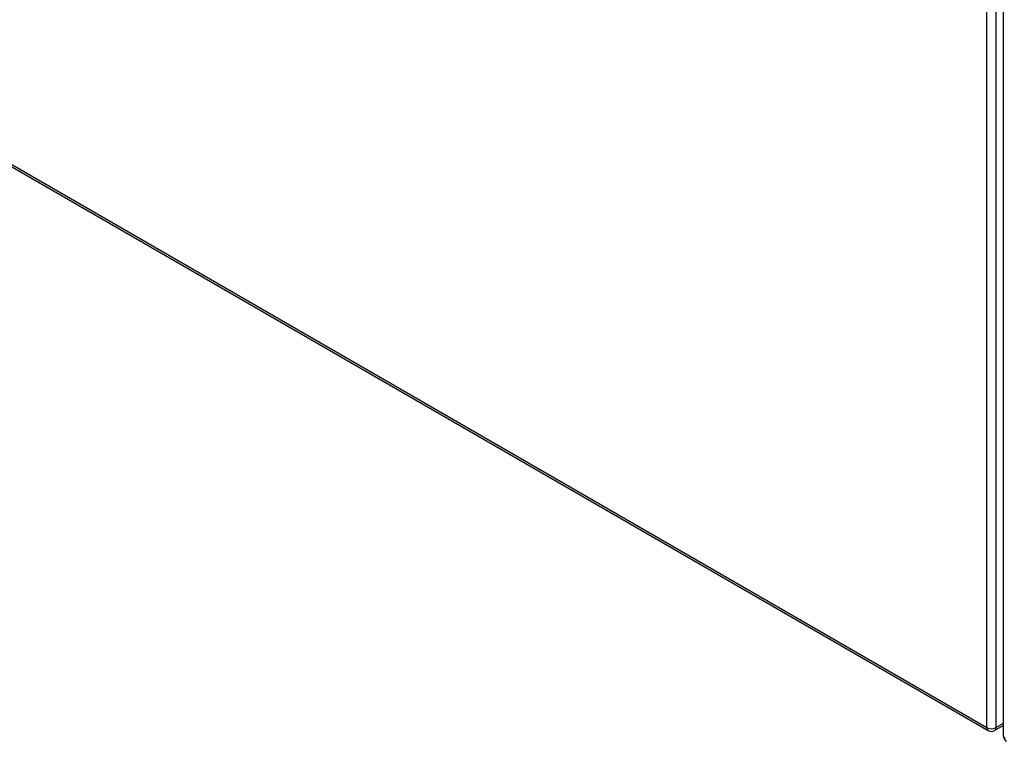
# Model space of a CAD drawing. Header units: inches. Extents: x 20 to 448, y 48 to 213.
# Tile 128 of 235: x 394 to 409, y 160 to 170. Entities that reach past the tile are written whole.
import ezdxf

# ---------------------------------------------------------------- set-up
doc = ezdxf.new("R2010")
doc.units = ezdxf.units.IN
doc.header["$MEASUREMENT"] = 0
doc.layers.add('Visible Edges(ANSI)', color=7, linetype='Continuous', lineweight=25)
doc.layers.add('Visible Tangent Edges(ANSI)', color=7, linetype='Continuous', lineweight=25)

msp = doc.modelspace()

# ---------------------------------------------------------------- linework, layer by layer
at = {"layer": 'Visible Edges(ANSI)'}
for p, q in [((408.709, 189.676), (408.709, 159.694)), ((379.06, 176.755), (408.479, 159.77)), ((408.578, 159.77), (408.709, 159.845))]:
    msp.add_line(p, q, dxfattribs=at)
for centre, start, end in [((408.529, 159.856), 240, 300), ((408.808, 159.694), 180, 240)]:
    msp.add_arc(centre, 0.099, start, end, dxfattribs=at)
at = {"layer": 'Visible Tangent Edges(ANSI)'}
for p, q in [((408.459, 159.815), (408.459, 189.797)), ((408.599, 159.815), (408.599, 189.797)), ((379.04, 176.8), (408.459, 159.815)), ((408.709, 159.879), (408.599, 159.815))]:
    msp.add_line(p, q, dxfattribs=at)
for centre, major_axis, start_param, end_param in [((408.529, 159.856), (-0.0495, -0.0857), 5.497787, 6.283185), ((408.529, 159.856), (0.099, 0), 3.926991, 5.497787), ((408.529, 159.856), (0.0495, -0.0857), 0, 0.785398), ((408.808, 159.694), (-0.099, 0), 0, 0.785398)]:
    msp.add_ellipse(centre, major_axis=major_axis, ratio=0.57735, start_param=start_param, end_param=end_param, dxfattribs=at)

doc.saveas('drawing.dxf')
